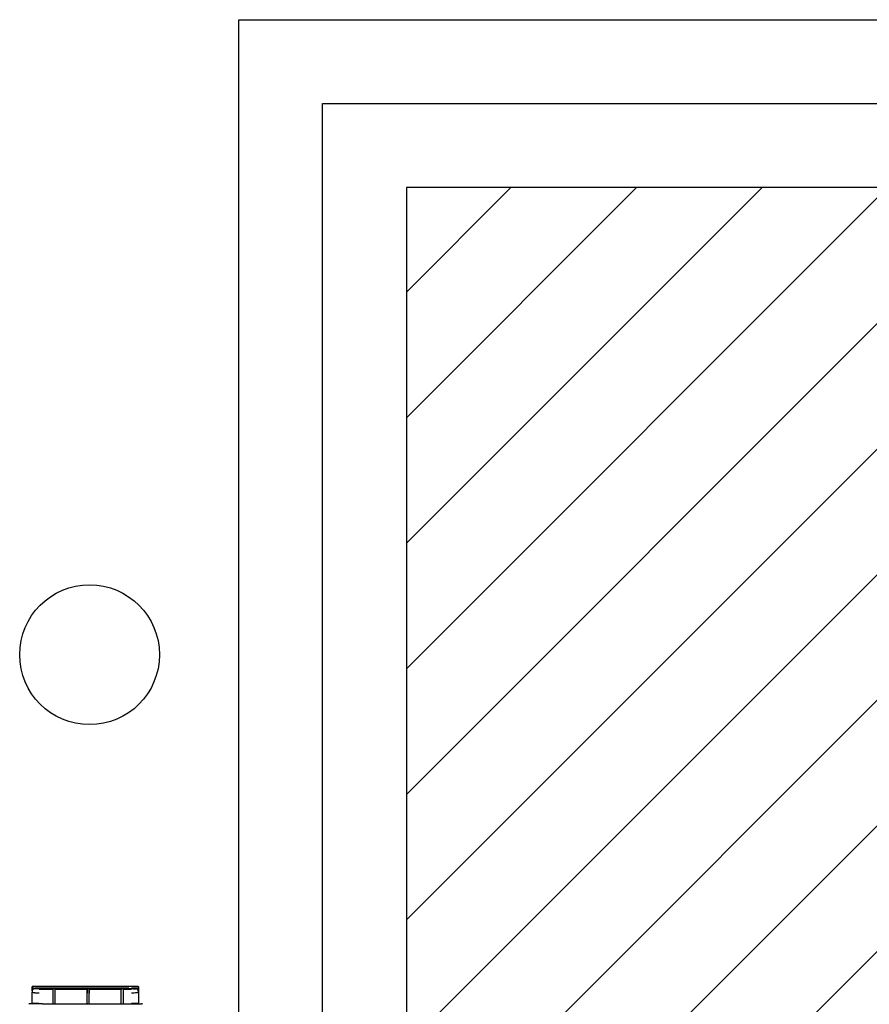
# Model space of a CAD drawing. Header units: millimetres. Extents: x 22250 to 51280, y -5012 to 7692.
# Tile 36 of 182: x 31265 to 31326, y 3434 to 3504. Entities that reach past the tile are written whole.
import ezdxf

# ---------------------------------------------------------------- set-up
doc = ezdxf.new("R2010")
doc.units = ezdxf.units.MM
doc.layers.add('E_podklad', color=252, linetype='Continuous')
doc.linetypes.add('BATTING', pattern='A,0.0001,-0.1,[134,ltypeshp.shx,S=0.1,R=0,X=-0.1,Y=0],-0.2,[134,ltypeshp.shx,S=0.1,R=180,X=0.1,Y=0],-0.1', length=0.4001)

# ---------------------------------------------------------------- blocks, each defined once
blk = doc.blocks.new('A$C557f46fc')
at = {"linetype": 'Continuous'}
for p, q in [((34.94, 116.28), (35.15, 116.29)), ((35.16, 116.29), (35.15, 116.29)), ((35.67, 116.29), (37.25, 116.31)), ((37.34, 115.91), (37.29, 115.91)), ((37.34, 114.91), (37.34, 116.71)), ((34.84, 102.08), (34.84, 115.3)), ((35.08, 102.08), (35.08, 114.9)), ((35.08, 114.14), (35.08, 114.9)), ((35.11, 114.14), (35.08, 114.14)), ((35.23, 115.3), (35.23, 114.15)), ((35.23, 114.15), (35.24, 114.16)), ((35.23, 114.14), (35.23, 113.84)), ((35.25, 114.16), (35.25, 115.3)), ((37.34, 114.14), (35.37, 114.14)), ((37.29, 114.16), (35.84, 114.17)), ((37.34, 102.57), (37.34, 114.91)), ((35.08, 109.24), (35.08, 113.84)), ((35.11, 113.84), (35.08, 113.84)), ((35.26, 109.26), (35.25, 113.84)), ((37.34, 113.84), (35.37, 113.84)), ((35.11, 109.24), (35.08, 109.24)), ((35.08, 108.97), (35.11, 108.97)), ((35.08, 104.37), (35.08, 108.97)), ((35.23, 109.25), (35.24, 109.26)), ((35.24, 108.96), (35.23, 108.97)), ((35.24, 109.24), (35.24, 108.97)), ((35.26, 104.37), (35.26, 108.96)), ((37.34, 109.24), (35.37, 109.24)), ((37.34, 108.97), (35.37, 108.97)), ((37.29, 109.26), (35.84, 109.26)), ((37.29, 108.96), (35.84, 108.95)), ((35.08, 104.37), (35.11, 104.37)), ((35.24, 104.37), (35.24, 104.07)), ((37.34, 104.37), (35.38, 104.37)), ((35.08, 104.07), (35.11, 104.07)), ((35.08, 102.08), (35.08, 104.07)), ((35.23, 104.07), (35.24, 104.06)), ((35.26, 102.08), (35.26, 104.06)), ((37.34, 104.07), (35.38, 104.07)), ((35.84, 104.05), (37.29, 104.06)), ((37.29, 101.47), (37.34, 101.47)), ((37.34, 102.57), (37.34, 100.77)), ((35.16, 101.09), (34.94, 101.09)), ((34.94, 101.09), (35.16, 101.09)), ((37.25, 101.07), (35.68, 101.09)), ((37.25, 101.07), (35.68, 101.08))]:
    blk.add_line(p, q, dxfattribs=at)
for centre, major_axis, ratio, start_param, end_param in [((34.94, 116.18), (-0.1, 0), 1, 5.572775, 6.283185), ((34.94, 116.18), (-0.1, 0), 1, 4.722432, 5.271942), ((35.27, 115.29), (0, 1.4), 0.01995, 0.882039, 1.565858), ((37.54, 116.71), (0.2, 0), 1, 2.168878, 3.141593), ((35.13, 114.15), (0.1, 0.0005), 0.017455, 4.162534, 6.265658), ((35.63, 114.16), (0.988, 0.005), 0.017455, 4.153807, 4.444433), ((35.64, 114.16), (0.4, 0.002), 0.017455, 1.047121, 3.124066), ((37.24, 114.16), (0.1, 0.0005), 0.017455, 6.283104, 7.330301), ((35.63, 113.86), (0.988, 0.005), 0.017455, 4.153807, 4.444433), ((35.13, 109.25), (0.1, 0.0005), 0.017455, 4.162534, 6.265658), ((35.13, 108.97), (-0.1, 0), 0.017455, 3.15913, 5.262255), ((35.64, 109.26), (0.988, 0.005), 0.017455, 4.153807, 4.444433), ((35.64, 108.95), (-0.988, 0.005), 0.017455, 4.980355, 5.270981), ((35.64, 109.26), (0.4, 0.002), 0.017455, 1.047121, 3.124066), ((35.64, 108.96), (-0.4, 0.002), 0.017455, 0.017538, 2.094482), ((37.24, 109.25), (0.1, 0.0005), 0.017455, 6.283104, 7.330301), ((37.24, 108.96), (-0.1, 0.0005), 0.017455, 2.094477, 3.141674), ((35.64, 104.35), (-0.988, 0.005), 0.017455, 4.980355, 5.270981), ((35.13, 104.07), (-0.1, 0), 0.017455, 3.15913, 5.262255), ((35.64, 104.05), (-0.988, 0.005), 0.017455, 4.980355, 5.270981), ((35.64, 104.06), (-0.4, 0.002), 0.017455, 0.017538, 2.094482), ((37.24, 104.06), (-0.1, 0.0005), 0.017455, 2.094477, 3.141674), ((34.94, 101.19), (-0.1, 0), 1, 0, 0.71037), ((34.94, 101.19), (-0.1, 0), 1, 1.011256, 1.560766), ((37.24, 100.97), (-0.1, 0), 1, 3.141593, 4.702359), ((37.54, 100.77), (-0.2, 0), 1, 0, 0.972715)]:
    blk.add_ellipse(centre, major_axis=major_axis, ratio=ratio, start_param=start_param, end_param=end_param, dxfattribs=at)
for points, degree in [([(34.84, 115.3), (34.84, 115.38), (34.84, 115.56), (34.84, 115.72), (34.84, 115.86), (34.84, 115.99), (34.84, 116.08), (34.84, 116.15), (34.84, 116.18), (34.84, 116.18)], 2), ([(35.14, 116.28), (35.14, 116.28), (35.15, 116.28), (35.15, 116.29)], 3), ([(35.17, 116.28), (35.15, 116.29)], 1), ([(35.25, 116.18), (35.25, 116.17), (35.24, 116.12), (35.24, 116.05), (35.24, 115.95), (35.23, 115.83), (35.23, 115.69), (35.23, 115.54), (35.23, 115.38), (35.23, 115.3)], 2), ([(34.84, 101.19), (34.84, 101.19), (34.84, 101.23), (34.84, 101.29), (34.84, 101.39), (34.84, 101.51), (34.84, 101.66), (34.84, 101.82), (34.84, 101.99), (34.84, 102.08)], 2), ([(35.24, 102.08), (35.24, 102), (35.24, 101.84), (35.24, 101.68), (35.24, 101.55), (35.24, 101.43), (35.24, 101.33), (35.25, 101.25), (35.25, 101.2), (35.25, 101.2)], 2), ([(35.16, 101.09), (35.15, 101.09), (35.15, 101.09), (35.14, 101.1)], 3)]:
    blk.add_open_spline(points, degree=degree, dxfattribs=at)
for points, knots in [([(34.94, 116.28), (34.93, 116.28), (34.91, 116.28), (34.89, 116.27), (34.87, 116.25), (34.86, 116.23), (34.85, 116.22)], [0, 0, 0, 0, 0.240387, 0.490724, 0.746129, 1, 1, 1, 1]), ([(34.94, 116.28), (34.94, 116.28), (34.93, 116.27), (34.92, 116.19), (34.91, 116.1), (34.9, 115.95), (34.89, 115.69), (34.89, 115.42), (34.89, 115.3)], [0, 0, 0, 0, 0.163877, 0.30578, 0.42579, 0.524061, 0.77284, 1, 1, 1, 1]), ([(35.08, 115.3), (35.08, 115.36), (35.08, 115.48), (35.08, 115.65), (35.09, 115.81), (35.1, 116), (35.11, 116.2), (35.13, 116.25), (35.14, 116.28)], [0, 0, 0, 0, 0.113787, 0.231188, 0.353199, 0.480712, 0.706712, 1, 1, 1, 1]), ([(35.15, 116.29), (35.18, 116.29), (35.26, 116.29), (35.45, 116.29), (35.56, 116.29), (35.67, 116.29)], [0, 0, 0, 0, 0.5, 0.5, 1, 1, 1, 1]), ([(35.67, 116.29), (35.64, 116.29), (35.55, 116.28), (35.42, 116.26), (35.33, 116.24), (35.27, 116.21), (35.26, 116.2), (35.25, 116.2)], [0, 0, 0, 0, 0.208735, 0.500317, 0.75027, 0.886014, 1, 1, 1, 1]), ([(35.67, 116.29), (35.69, 116.29), (35.71, 116.28), (35.74, 116.2), (35.77, 116.11), (35.8, 115.96), (35.83, 115.7), (35.84, 115.43), (35.84, 115.3)], [0, 0, 0, 0, 0.170313, 0.316827, 0.439664, 0.539052, 0.783475, 1, 1, 1, 1]), ([(37.29, 115.31), (37.29, 115.37), (37.29, 115.5), (37.29, 115.69), (37.29, 115.87), (37.28, 116.06), (37.26, 116.26), (37.25, 116.29), (37.25, 116.31)], [0, 0, 0, 0, 0.110388, 0.22525, 0.346033, 0.473982, 0.692647, 1, 1, 1, 1]), ([(34.89, 102.08), (34.89, 102.02), (34.89, 101.89), (34.89, 101.7), (34.9, 101.53), (34.91, 101.34), (34.92, 101.14), (34.93, 101.11), (34.94, 101.09)], [0, 0, 0, 0, 0.112037, 0.228343, 0.350117, 0.478408, 0.69584, 1, 1, 1, 1]), ([(35.14, 101.1), (35.14, 101.11), (35.13, 101.13), (35.12, 101.21), (35.11, 101.31), (35.1, 101.46), (35.08, 101.71), (35.08, 101.96), (35.08, 102.08)], [0, 0, 0, 0, 0.155708, 0.294413, 0.416247, 0.521413, 0.769796, 1, 1, 1, 1]), ([(35.08, 102.08), (35.08, 102.08), (35.08, 102.08), (35.08, 102.07), (35.08, 102.07), (35.08, 102.07), (35.08, 102.07), (35.08, 102.07), (35.08, 102.07), (35.08, 102.07), (35.08, 102.07), (35.08, 102.07), (35.08, 102.07), (35.08, 102.07), (35.08, 102.07), (35.08, 102.07), (35.08, 102.07), (35.08, 102.07), (35.08, 102.07), (35.08, 102.07), (35.08, 102.08), (35.08, 102.08), (35.08, 102.08), (35.08, 102.08)], [0, 0, 0, 0, 0.260232, 0.260232, 0.390152, 0.390152, 0.455589, 0.455589, 0.478138, 0.478138, 0.494719, 0.494719, 0.511416, 0.511416, 0.530341, 0.530341, 0.56043, 0.56043, 0.637843, 0.637843, 0.878219, 0.878219, 1, 1, 1, 1]), ([(35.85, 102.08), (35.84, 102.02), (35.84, 101.89), (35.83, 101.7), (35.82, 101.52), (35.79, 101.33), (35.74, 101.13), (35.7, 101.1), (35.68, 101.09)], [0, 0, 0, 0, 0.106421, 0.217828, 0.336261, 0.463423, 0.684856, 1, 1, 1, 1]), ([(37.25, 101.07), (37.25, 101.07), (37.26, 101.08), (37.26, 101.16), (37.27, 101.25), (37.28, 101.41), (37.29, 101.67), (37.29, 101.94), (37.29, 102.06)], [0, 0, 0, 0, 0.165725, 0.30897, 0.429832, 0.528492, 0.775962, 1, 1, 1, 1]), ([(34.85, 101.16), (34.86, 101.15), (34.87, 101.13), (34.89, 101.11), (34.91, 101.1), (34.93, 101.1), (34.94, 101.1)], [0, 0, 0, 0, 0.253869, 0.509276, 0.759614, 1, 1, 1, 1]), ([(35.51, 101.09), (35.46, 101.09), (35.41, 101.09), (35.27, 101.09), (35.18, 101.09), (35.16, 101.09)], [0, 0, 0, 0, 0.333624, 0.333624, 1, 1, 1, 1]), ([(35.26, 101.18), (35.27, 101.17), (35.28, 101.16), (35.33, 101.14), (35.43, 101.11), (35.56, 101.09), (35.64, 101.09), (35.68, 101.09)], [0, 0, 0, 0, 0.114672, 0.250015, 0.500029, 0.791569, 1, 1, 1, 1])]:
    blk.add_open_spline(points, degree=3, knots=knots, dxfattribs=at)

msp = doc.modelspace()

# ---------------------------------------------------------------- hatches: boundary and pattern name
at = {"layer": 'E_podklad'}
h = msp.add_hatch(dxfattribs=at)
h.set_pattern_fill('ANSI31', color=256, scale=2)
h.set_pattern_definition([(45, (16286.52, -15796.4403), (-4.490128, 4.490128), [])])
h.paths.add_polyline_path([(32803.009, 2212.133), (32201.009, 2212.133), (32201.009, 2865.133), (32158.009, 2865.133), (32158.009, 2169.133), (32803.009, 2169.133)])
h.paths.add_polyline_path([(32156.009, 2865.133), (32129.009, 2865.133), (32129.009, 2574.133), (32114.009, 2574.133), (32114.009, 2205.133), (31971.009, 2205.133), (31971.009, 2162.133), (32156.009, 2162.133)])
h.paths.add_polyline_path([(32201.009, 3149.133), (32129.009, 3149.133), (32129.009, 3093.133), (32201.009, 3093.133)])
h.paths.add_polyline_path([(32201.009, 3444.133), (32158.009, 3444.133), (32158.009, 3379.133), (32201.009, 3379.133)])
h.paths.add_polyline_path([(32158.009, 3444.133), (32129.009, 3444.133), (32129.009, 3379.133), (32158.009, 3379.133)])
h.paths.add_polyline_path([(32229.009, 3487.133), (32158.009, 3487.133), (32158.009, 3492.133), (31983.045, 3492.133), (31983.045, 3484.133), (31983.009, 3449.133), (32115.009, 3449.133), (32115.009, 3444.133), (32229.009, 3444.133)])
h.paths.add_polyline_path([(32510.009, 3487.133), (32466.009, 3487.133), (32466.009, 3479.133), (32466.009, 3444.133), (32510.009, 3444.133)])
h.paths.add_polyline_path([(31757.009, 3492.133), (31706.009, 3492.133), (31706.009, 3484.133), (31706.009, 3449.133), (31757.009, 3449.133)])
h.paths.add_polyline_path([(31480.009, 3492.133), (31293.009, 3492.133), (31293.009, 3376.133), (31301.009, 3376.133), (31336.009, 3376.133), (31336.009, 3449.133), (31480.009, 3449.133)])
h.paths.add_polyline_path([(31336.009, 3156.133), (31293.009, 3156.133), (31293.009, 3100.133), (31301.009, 3100.133), (31336.009, 3100.133)])
h.paths.add_polyline_path([(31336.009, 2868.133), (31293.009, 2868.133), (31293.009, 2268.133), (31336.009, 2268.133)])
h.paths.add_polyline_path([(31812.009, 2053.133), (31336.009, 2053.133), (31336.009, 2072.133), (31293.009, 2072.133), (31293.009, 2010.133), (31812.009, 2010.133), (31812.009, 2022.053)])
h.paths.add_polyline_path([(32014.009, 2053.133), (31990.009, 2053.133), (31971.009, 2053.133), (31912.009, 2053.133), (31912.009, 2010.133), (32014.009, 2010.133)])

# ---------------------------------------------------------------- linework, layer by layer
at = {"layer": 'E_podklad', "ltscale": 2}
for points in [[(31281.009, 3376.133), (31281.009, 3504.133), (31485.009, 3504.133)], [(31480.009, 3492.133), (31293.009, 3492.133), (31293.009, 3376.133)]]:
    msp.add_lwpolyline(points, dxfattribs=at)
at = {"layer": 'E_podklad', "linetype": 'BATTING', "ltscale": 14}
msp.add_lwpolyline([(31287.009, 3376.133), (31287.009, 3498.133), (31485.009, 3498.133)], dxfattribs=at)
at = {"layer": 'E_podklad'}
msp.add_circle((31270.339, 3458.717), 5, dxfattribs=at)

# ---------------------------------------------------------------- block references
at = {"xscale": 0.5, "yscale": 0.5, "zscale": 0.5, "rotation": 270}
msp.add_blockref('A$C557f46fc', (31215.691, 3452.433), dxfattribs=at)

doc.saveas('drawing.dxf')
